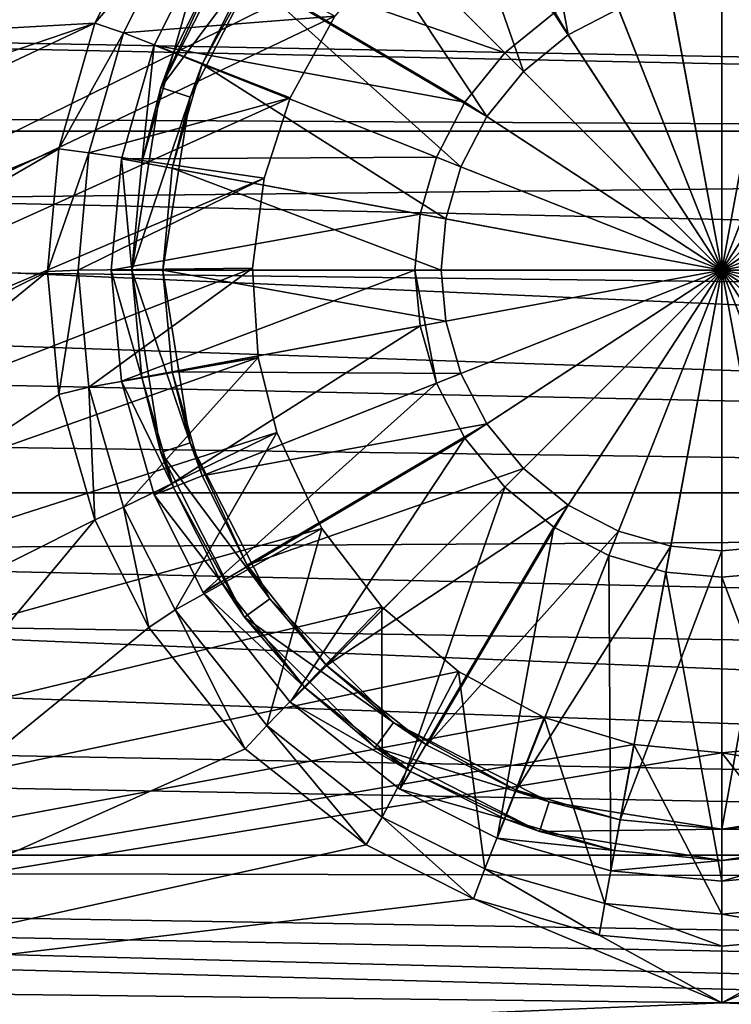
# Model space of a CAD drawing. Header units: metres. Extents: x -1004 to 0, y -808 to 0.
# Tile 43 of 97: x -570 to -501, y -741 to -646. Entities that reach past the tile are written whole.
import ezdxf

# ---------------------------------------------------------------- set-up
doc = ezdxf.new("R2010")
doc.units = ezdxf.units.M

msp = doc.modelspace()

# ---------------------------------------------------------------- linework, layer by layer
at = {"layer": 'top0123413'}
for points in [[(-787.024658, -763.271118, 90), (-994.037292, -10, 90), (-533.424561, -638.481384, 90)], [(-557.370667, -635.821777, 108.924751), (-931.173462, -635.794861, 108.925217), (-928.493896, -666.817932, 108.383713)], [(-562.60083, -646.210693, 108.743408), (-557.370667, -635.821777, 108.924751), (-928.493896, -666.817932, 108.383713)], [(-554.851074, -637.227966, 100.29789), (-557.370667, -635.821777, 108.924751), (-562.60083, -646.210693, 108.743408)], [(-559.844482, -647.143677, 100.124809), (-554.851074, -637.227966, 100.29789), (-562.60083, -646.210693, 108.743408)], [(-539.39978, -645.517517, 90), (-554.851074, -637.227966, 100.29789), (-559.844482, -647.143677, 100.124809)], [(-533.424561, -638.481384, 90), (-539.39978, -645.517517, 90), (-787.024658, -763.271118, 90)], [(-539.39978, -645.517517, 90), (-543.734131, -653.394958, 90), (-787.024658, -763.271118, 90)], [(-543.734131, -653.394958, 90), (-539.39978, -645.517517, 90), (-559.844482, -647.143677, 100.124809)], [(-928.493896, -666.817932, 108.383713), (-807.526306, -729.609375, 107.287682), (-562.60083, -646.210693, 108.743408)], [(-807.526306, -729.609375, 107.287682), (-748.16095, -733.559814, 107.218727), (-562.60083, -646.210693, 108.743408)], [(-562.60083, -646.210693, 108.743408), (-748.16095, -733.559814, 107.218727), (-566.087585, -658.335693, 108.531769)], [(-559.844482, -647.143677, 100.124809), (-562.60083, -646.210693, 108.743408), (-566.087585, -658.335693, 108.531769)], [(-563.174255, -658.717896, 99.922783), (-559.844482, -647.143677, 100.124809), (-566.087585, -658.335693, 108.531769)], [(-543.734131, -653.394958, 90), (-559.844482, -647.143677, 100.124809), (-563.174255, -658.717896, 99.922783)], [(-787.024658, -763.271118, 90), (-543.734131, -653.394958, 90), (-546.257019, -661.171448, 90)], [(-546.257019, -661.171448, 90), (-543.734131, -653.394958, 90), (-563.174255, -658.717896, 99.922783)], [(-748.16095, -733.559814, 107.218727), (-700.632446, -736.096924, 107.174438), (-566.087585, -658.335693, 108.531769)], [(-566.087585, -658.335693, 108.531769), (-700.632446, -736.096924, 107.174438), (-567.175415, -670.190369, 108.324844)], [(-563.174255, -658.717896, 99.922783), (-566.087585, -658.335693, 108.531769), (-567.175415, -670.190369, 108.324844)], [(-564.213806, -670.037109, 99.725204), (-563.174255, -658.717896, 99.922783), (-567.175415, -670.190369, 108.324844)], [(-546.257019, -661.171448, 90), (-563.174255, -658.717896, 99.922783), (-564.213806, -670.037109, 99.725204)], [(-546.257019, -661.171448, 90), (-547.366516, -669.858643, 90), (-787.024658, -763.271118, 90)], [(-547.366516, -669.858643, 90), (-546.257019, -661.171448, 90), (-564.213806, -670.037109, 99.725204)], [(-547.366516, -669.858643, 90), (-546.808411, -678.474121, 90), (-787.024658, -763.271118, 90)], [(-700.632446, -736.096924, 107.174438), (-650.370789, -738.18219, 107.138039), (-567.175415, -670.190369, 108.324844)], [(-567.175415, -670.190369, 108.324844), (-650.370789, -738.18219, 107.138039), (-566.087585, -682.045044, 108.11792)], [(-564.213806, -670.037109, 99.725204), (-567.175415, -670.190369, 108.324844), (-566.087585, -682.045044, 108.11792)], [(-563.176453, -681.350769, 99.527725), (-564.213806, -670.037109, 99.725204), (-566.087585, -682.045044, 108.11792)], [(-547.366516, -669.858643, 90), (-564.213806, -670.037109, 99.725204), (-563.176453, -681.350769, 99.527725)], [(-546.808411, -678.474121, 90), (-547.366516, -669.858643, 90), (-563.176453, -681.350769, 99.527725)], [(-787.024658, -763.271118, 90), (-546.808411, -678.474121, 90), (-545.013977, -685.733765, 90)], [(-546.808411, -678.474121, 90), (-563.176453, -681.350769, 99.527725), (-559.848938, -692.925598, 99.325684)], [(-545.013977, -685.733765, 90), (-546.808411, -678.474121, 90), (-559.848938, -692.925598, 99.325684)], [(-563.176453, -681.350769, 99.527725), (-566.087585, -682.045044, 108.11792), (-562.60083, -694.170044, 107.906281)], [(-559.848938, -692.925598, 99.325684), (-563.176453, -681.350769, 99.527725), (-562.60083, -694.170044, 107.906281)], [(-650.370789, -738.18219, 107.138039), (-562.60083, -694.170044, 107.906281), (-566.087585, -682.045044, 108.11792)], [(-545.013977, -685.733765, 90), (-540.674011, -695.008423, 90), (-787.024658, -763.271118, 90)], [(-545.013977, -685.733765, 90), (-559.848938, -692.925598, 99.325684), (-554.855347, -702.845642, 99.152527)], [(-540.674011, -695.008423, 90), (-545.013977, -685.733765, 90), (-554.855347, -702.845642, 99.152527)], [(-559.848938, -692.925598, 99.325684), (-562.60083, -694.170044, 107.906281), (-557.370667, -704.55896, 107.724937)], [(-554.855347, -702.845642, 99.152527), (-559.848938, -692.925598, 99.325684), (-557.370667, -704.55896, 107.724937)], [(-650.370789, -738.18219, 107.138039), (-600.491272, -739.649963, 107.112419), (-562.60083, -694.170044, 107.906281)], [(-600.491272, -739.649963, 107.112419), (-557.370667, -704.55896, 107.724937), (-562.60083, -694.170044, 107.906281)], [(-540.674011, -695.008423, 90), (-534.859436, -702.564209, 90), (-787.024658, -763.271118, 90)], [(-540.674011, -695.008423, 90), (-554.855347, -702.845642, 99.152527), (-545.999451, -714.010071, 98.957649)], [(-534.859436, -702.564209, 90), (-540.674011, -695.008423, 90), (-545.999451, -714.010071, 98.957649)], [(-787.024658, -763.271118, 90), (-534.859436, -702.564209, 90), (-527.478333, -708.817749, 90)], [(-534.859436, -702.564209, 90), (-545.999451, -714.010071, 98.957649), (-534.83252, -722.86676, 98.803055)], [(-527.478333, -708.817749, 90), (-534.859436, -702.564209, 90), (-534.83252, -722.86676, 98.803055)], [(-554.855347, -702.845642, 99.152527), (-557.370667, -704.55896, 107.724937), (-548.091431, -716.256104, 107.52076)], [(-545.999451, -714.010071, 98.957649), (-554.855347, -702.845642, 99.152527), (-548.091431, -716.256104, 107.52076)], [(-548.091431, -716.256104, 107.52076), (-557.370667, -704.55896, 107.724937), (-600.491272, -739.649963, 107.112419)], [(-527.478333, -708.817749, 90), (-519.198181, -713.258972, 90), (-787.024658, -763.271118, 90)], [(-527.478333, -708.817749, 90), (-534.83252, -722.86676, 98.803055), (-524.913086, -727.859497, 98.715912)], [(-519.198181, -713.258972, 90), (-527.478333, -708.817749, 90), (-524.913086, -727.859497, 98.715912)], [(-519.198181, -713.258972, 90), (-510.516998, -715.836121, 90), (-787.024658, -763.271118, 90)], [(-519.198181, -713.258972, 90), (-524.913086, -727.859497, 98.715912), (-513.336853, -731.187622, 98.657814)], [(-510.516998, -715.836121, 90), (-519.198181, -713.258972, 90), (-513.336853, -731.187622, 98.657814)], [(-545.999451, -714.010071, 98.957649), (-548.091431, -716.256104, 107.52076), (-536.392456, -725.533936, 107.358818)], [(-534.83252, -722.86676, 98.803055), (-545.999451, -714.010071, 98.957649), (-536.392456, -725.533936, 107.358818)], [(-510.516998, -715.836121, 90), (-502.018646, -716.639648, 90), (-787.024658, -763.271118, 90)], [(-510.516998, -715.836121, 90), (-513.336853, -731.187622, 98.657814), (-502.018646, -732.225952, 98.639694)], [(-502.018646, -716.639648, 90), (-510.516998, -715.836121, 90), (-502.018646, -732.225952, 98.639694)], [(-490.70047, -731.187622, 98.657814), (-493.500549, -715.832275, 90), (-502.018646, -716.639648, 90)], [(-502.018646, -716.639648, 90), (-493.500549, -715.832275, 90), (-217.024689, -763.271118, 90)], [(-787.024658, -763.271118, 90), (-502.018646, -716.639648, 90), (-217.024689, -763.271118, 90)], [(-600.491272, -739.649963, 107.112419), (-536.392456, -725.533936, 107.358818), (-548.091431, -716.256104, 107.52076)], [(-502.018646, -732.225952, 98.639694), (-490.70047, -731.187622, 98.657814), (-502.018646, -716.639648, 90)], [(-534.83252, -722.86676, 98.803055), (-536.392456, -725.533936, 107.358818), (-526.001953, -730.763306, 107.26754)], [(-524.913086, -727.859497, 98.715912), (-534.83252, -722.86676, 98.803055), (-526.001953, -730.763306, 107.26754)], [(-526.001953, -730.763306, 107.26754), (-536.392456, -725.533936, 107.358818), (-600.491272, -739.649963, 107.112419)], [(-524.913086, -727.859497, 98.715912), (-526.001953, -730.763306, 107.26754), (-513.875122, -734.249512, 107.206688)], [(-513.336853, -731.187622, 98.657814), (-524.913086, -727.859497, 98.715912), (-513.875122, -734.249512, 107.206688)], [(-502.018616, -740.803467, 107.092285), (-526.001953, -730.763306, 107.26754), (-600.491272, -739.649963, 107.112419)], [(-513.875122, -734.249512, 107.206688), (-526.001953, -730.763306, 107.26754), (-502.018616, -740.803467, 107.092285)], [(-403.542206, -739.649902, 107.112427), (-478.035339, -730.763306, 107.26754), (-502.018616, -740.803467, 107.092285)], [(-478.035339, -730.763306, 107.26754), (-490.16217, -734.249512, 107.206688), (-502.018616, -740.803467, 107.092285)], [(-513.336853, -731.187622, 98.657814), (-513.875122, -734.249512, 107.206688), (-502.018646, -735.337219, 107.187698)], [(-502.018646, -732.225952, 98.639694), (-513.336853, -731.187622, 98.657814), (-502.018646, -735.337219, 107.187698)], [(-490.16217, -734.249512, 107.206688), (-490.70047, -731.187622, 98.657814), (-502.018646, -732.225952, 98.639694)], [(-502.018646, -735.337219, 107.187698), (-490.16217, -734.249512, 107.206688), (-502.018646, -732.225952, 98.639694)], [(-502.018646, -735.337219, 107.187698), (-513.875122, -734.249512, 107.206688), (-502.018616, -740.803467, 107.092285)], [(-502.018616, -740.803467, 107.092285), (-490.16217, -734.249512, 107.206688), (-502.018646, -735.337219, 107.187698)], [(-502.018616, -740.803467, 107.092285), (-600.491272, -739.649963, 107.112419), (-605.734558, -745.139038, 134.642822)], [(-403.542206, -739.649902, 107.112427), (-502.018616, -740.803467, 107.092285), (-398.302673, -745.139038, 134.642822)], [(-398.302673, -745.139038, 134.642822), (-502.018616, -740.803467, 107.092285), (-605.734558, -745.139038, 134.642822)]]:
    msp.add_3dface(points, dxfattribs=at)
at = {"layer": 'top0123414'}
for points in [[(-861.490417, -642.571228, 2160.922607), (-820.791748, -630.385498, 2167.143799), (-122.590469, -656.636841, 2152.847168)], [(-860.662659, -642.614624, 2164.17627), (-121.18924, -658.057739, 2155.372314), (-820.791748, -631.100647, 2169.999756)], [(-122.590469, -656.636841, 2152.847168), (-820.791748, -630.385498, 2167.143799), (-142.546951, -642.57135, 2160.922363)], [(-121.18924, -658.057739, 2155.372314), (-141.605133, -643.628845, 2163.634033), (-820.791748, -631.100647, 2169.999756)], [(-881.446838, -656.636719, 2152.847168), (-861.490417, -642.571228, 2160.922607), (-122.590469, -656.636841, 2152.847168)], [(-121.18924, -658.057739, 2155.372314), (-860.662659, -642.614624, 2164.17627), (-877.488159, -653.800354, 2157.918945)], [(-892.433105, -666.464417, 2150.060791), (-121.18924, -658.057739, 2155.372314), (-877.488159, -653.800354, 2157.918945)], [(-900.24408, -674.100098, 2141.3396), (-881.446838, -656.636719, 2152.847168), (-88.32534, -691.559998, 2127.946533)], [(-88.32534, -691.559998, 2127.946533), (-881.446838, -656.636719, 2152.847168), (-103.794624, -674.098572, 2141.340576)], [(-881.446838, -656.636719, 2152.847168), (-122.590469, -656.636841, 2152.847168), (-103.794624, -674.098572, 2141.340576)], [(-101.950951, -675.943726, 2143.593506), (-121.18924, -658.057739, 2155.372314), (-892.433105, -666.464417, 2150.060791)], [(-86.120132, -693.792419, 2129.883057), (-892.433105, -666.464417, 2150.060791), (-908.267273, -682.555786, 2138.76001)], [(-86.120132, -693.792419, 2129.883057), (-101.950951, -675.943726, 2143.593506), (-892.433105, -666.464417, 2150.060791)], [(-915.710327, -691.557922, 2127.948242), (-900.24408, -674.100098, 2141.3396), (-88.32534, -691.559998, 2127.946533)], [(-922.011719, -698.934814, 2125.518311), (-86.120132, -693.792419, 2129.883057), (-908.267273, -682.555786, 2138.76001)], [(-929.519958, -710.107422, 2111.224365), (-915.710327, -691.557922, 2127.948242), (-64.485641, -726.523254, 2093.7229)], [(-64.485641, -726.523254, 2093.7229), (-915.710327, -691.557922, 2127.948242), (-74.51738, -710.107361, 2111.224365)], [(-915.710327, -691.557922, 2127.948242), (-88.32534, -691.559998, 2127.946533), (-74.51738, -710.107361, 2111.224365)], [(-72.005203, -712.69519, 2112.785645), (-86.120132, -693.792419, 2129.883057), (-922.011719, -698.934814, 2125.518311)], [(-61.745216, -729.401245, 2094.885498), (-922.011719, -698.934814, 2125.518311), (-932.55365, -713.46698, 2112.021973)], [(-61.745216, -729.401245, 2094.885498), (-72.005203, -712.69519, 2112.785645), (-922.011719, -698.934814, 2125.518311)], [(-939.551636, -726.523193, 2093.723145), (-929.519958, -710.107422, 2111.224365), (-64.485641, -726.523254, 2093.7229)], [(-941.27301, -727.559326, 2097.011475), (-61.745216, -729.401245, 2094.885498), (-932.55365, -713.46698, 2112.021973)], [(-946.362122, -741.070984, 2075.415039), (-939.551636, -726.523193, 2093.723145), (-54.187531, -749.625977, 2063.023682)], [(-54.187531, -749.625977, 2063.023682), (-939.551636, -726.523193, 2093.723145), (-57.675217, -741.070984, 2075.415039)], [(-939.551636, -726.523193, 2093.723145), (-64.485641, -726.523254, 2093.7229), (-57.675217, -741.070984, 2075.415039)], [(-941.27301, -727.559326, 2097.011475), (-949.259888, -744.18219, 2076.154297), (-51.716675, -751.684326, 2065.279785)], [(-51.716675, -751.684326, 2065.279785), (-54.777439, -744.18219, 2076.154297), (-941.27301, -727.559326, 2097.011475)], [(-54.777439, -744.18219, 2076.154297), (-61.745216, -729.401245, 2094.885498), (-941.27301, -727.559326, 2097.011475)]]:
    msp.add_3dface(points, dxfattribs=at)
at = {"layer": 'top0123420'}
for points in [[(-530.511353, -624.169006, 109.382034), (-521.895508, -619.831543, 109.382034), (-516.858521, -647.34198, 113.182106)], [(-521.895508, -619.831543, 109.382034), (-512.001099, -644.825562, 113.182106), (-516.858521, -647.34198, 113.182106)], [(-540.202576, -631.856506, 109.382034), (-530.511353, -624.169006, 109.382034), (-521.194702, -650.864441, 113.182106)], [(-530.511353, -624.169006, 109.382034), (-516.858521, -647.34198, 113.182106), (-521.194702, -650.864441, 113.182106)], [(-543.738098, -628.320984, 111.452499), (-552.138977, -638.912048, 111.452499), (-522.986084, -649.073059, 115.948647)], [(-518.244751, -645.221558, 115.948647), (-543.738098, -628.320984, 111.452499), (-522.986084, -649.073059, 115.948647)], [(-547.890137, -641.547729, 109.382034), (-540.202576, -631.856506, 109.382034), (-524.717102, -655.200623, 113.182106)], [(-540.202576, -631.856506, 109.382034), (-521.194702, -650.864441, 113.182106), (-524.717102, -655.200623, 113.182106)], [(-548.132813, -636.536499, 101.509148), (-556.229065, -652.426331, 101.509148), (-550.439453, -639.966309, 108.797249)], [(-548.132813, -636.536499, 101.509148), (-545.70575, -638.299866, 101.509148), (-556.229065, -652.426331, 101.509148)], [(-545.70575, -638.299866, 101.509148), (-553.375916, -653.353333, 101.509148), (-556.229065, -652.426331, 101.509148)], [(-545.70575, -638.299866, 101.509148), (-552.2276, -650.163574, 109.382034), (-553.375916, -653.353333, 101.509148)], [(-545.70575, -638.299866, 101.509148), (-547.890137, -641.547729, 109.382034), (-552.2276, -650.163574, 109.382034)], [(-552.138977, -638.912048, 111.452499), (-556.876465, -648.323181, 111.452507), (-526.837524, -653.814331, 115.948647)], [(-555.016968, -649.059326, 108.797256), (-556.876465, -648.323181, 108.389137), (-552.138977, -638.912048, 108.389137)], [(-552.138977, -638.912048, 108.389137), (-556.876465, -648.323181, 108.389137), (-552.138977, -638.912048, 111.452499)], [(-552.138977, -638.912048, 111.452499), (-556.876465, -648.323181, 108.389137), (-556.876465, -648.323181, 111.452507)], [(-550.439453, -639.966309, 108.797249), (-555.016968, -649.059326, 108.797256), (-552.138977, -638.912048, 108.389137)], [(-522.986084, -649.073059, 115.948647), (-552.138977, -638.912048, 111.452499), (-526.837524, -653.814331, 115.948647)], [(-550.439453, -639.966309, 108.797249), (-556.229065, -652.426331, 101.509148), (-555.016968, -649.059326, 108.797256)], [(-502.018829, -640.388123, 115.948647), (-507.414429, -640.883179, 115.948647), (-502.018829, -670.040283, 117.452507)], [(-496.62326, -640.883179, 115.948647), (-502.018829, -640.388123, 115.948647), (-502.018829, -670.040283, 117.452507)], [(-552.2276, -650.163574, 109.382034), (-547.890137, -641.547729, 109.382034), (-527.233521, -660.057983, 113.182106)], [(-547.890137, -641.547729, 109.382034), (-524.717102, -655.200623, 113.182106), (-527.233521, -660.057983, 113.182106)], [(-507.414429, -640.883179, 115.948647), (-512.933655, -642.470093, 115.948647), (-502.018829, -670.040283, 117.452507)], [(-491.104034, -642.470093, 115.948647), (-496.62326, -640.883179, 115.948647), (-502.018829, -670.040283, 117.452507)], [(-512.933655, -642.470093, 115.948647), (-518.244751, -645.221558, 115.948647), (-502.018829, -670.040283, 117.452507)], [(-485.792908, -645.221558, 115.948647), (-491.104034, -642.470093, 115.948647), (-502.018829, -670.040283, 117.452507)], [(-512.001099, -644.825562, 113.182106), (-506.953461, -643.374268, 113.182106), (-502.018829, -670.040283, 114.452507)], [(-506.953461, -643.374268, 113.182106), (-502.018829, -642.921509, 113.182106), (-502.018829, -670.040283, 114.452507)], [(-502.018829, -642.921509, 113.182106), (-497.084229, -643.374268, 113.182106), (-502.018829, -670.040283, 114.452507)], [(-497.084229, -643.374268, 113.182106), (-492.03656, -644.825562, 113.182106), (-502.018829, -670.040283, 114.452507)], [(-518.244751, -645.221558, 115.948647), (-522.986084, -649.073059, 115.948647), (-502.018829, -670.040283, 117.452507)], [(-516.858521, -647.34198, 113.182106), (-512.001099, -644.825562, 113.182106), (-502.018829, -670.040283, 114.452507)], [(-492.03656, -644.825562, 113.182106), (-487.179199, -647.34198, 113.182106), (-502.018829, -670.040283, 114.452507)], [(-481.051636, -649.073059, 115.948647), (-485.792908, -645.221558, 115.948647), (-502.018829, -670.040283, 117.452507)], [(-521.194702, -650.864441, 113.182106), (-516.858521, -647.34198, 113.182106), (-502.018829, -670.040283, 114.452507)], [(-487.179199, -647.34198, 113.182106), (-482.842987, -650.864441, 113.182106), (-502.018829, -670.040283, 114.452507)], [(-556.876465, -648.323181, 111.452507), (-560.033752, -659.304138, 111.452507), (-529.58905, -659.125488, 115.948647)], [(-558.0672, -659.66803, 108.797256), (-560.033752, -659.304138, 108.389137), (-556.876465, -648.323181, 108.389137)], [(-556.876465, -648.323181, 108.389137), (-560.033752, -659.304138, 108.389137), (-556.876465, -648.323181, 111.452507)], [(-556.876465, -648.323181, 111.452507), (-560.033752, -659.304138, 108.389137), (-560.033752, -659.304138, 111.452507)], [(-555.016968, -649.059326, 108.797256), (-558.0672, -659.66803, 108.797256), (-556.876465, -648.323181, 108.389137)], [(-526.837524, -653.814331, 115.948647), (-556.876465, -648.323181, 111.452507), (-529.58905, -659.125488, 115.948647)], [(-556.229065, -652.426331, 101.509148), (-558.0672, -659.66803, 108.797256), (-555.016968, -649.059326, 108.797256)], [(-522.986084, -649.073059, 115.948647), (-526.837524, -653.814331, 115.948647), (-502.018829, -670.040283, 117.452507)], [(-477.200134, -653.814331, 115.948647), (-481.051636, -649.073059, 115.948647), (-502.018829, -670.040283, 117.452507)], [(-555.117249, -660.213928, 109.382042), (-552.2276, -650.163574, 109.382034), (-528.684875, -665.105652, 113.182106)], [(-552.2276, -650.163574, 109.382034), (-555.117249, -660.213928, 109.382042), (-553.375916, -653.353333, 101.509148)], [(-552.2276, -650.163574, 109.382034), (-527.233521, -660.057983, 113.182106), (-528.684875, -665.105652, 113.182106)], [(-524.717102, -655.200623, 113.182106), (-521.194702, -650.864441, 113.182106), (-502.018829, -670.040283, 114.452507)], [(-482.842987, -650.864441, 113.182106), (-479.320557, -655.200623, 113.182106), (-502.018829, -670.040283, 114.452507)], [(-556.229065, -652.426331, 101.509148), (-559.01886, -670.040283, 101.509148), (-558.0672, -659.66803, 108.797256)], [(-556.229065, -652.426331, 101.509148), (-553.375916, -653.353333, 101.509148), (-559.01886, -670.040283, 101.509148)], [(-553.375916, -653.353333, 101.509148), (-556.01886, -670.040283, 101.509148), (-559.01886, -670.040283, 101.509148)], [(-553.375916, -653.353333, 101.509148), (-555.117249, -660.213928, 109.382042), (-556.01886, -670.040283, 101.509148)], [(-526.837524, -653.814331, 115.948647), (-529.58905, -659.125488, 115.948647), (-502.018829, -670.040283, 117.452507)], [(-474.448639, -659.125488, 115.948647), (-477.200134, -653.814331, 115.948647), (-502.018829, -670.040283, 117.452507)], [(-527.233521, -660.057983, 113.182106), (-524.717102, -655.200623, 113.182106), (-502.018829, -670.040283, 114.452507)], [(-479.320557, -655.200623, 113.182106), (-476.804138, -660.057983, 113.182106), (-502.018829, -670.040283, 114.452507)], [(-560.033752, -659.304138, 111.452507), (-561.018799, -670.040283, 111.452507), (-531.175903, -664.644653, 115.948647)], [(-559.01886, -670.040283, 108.797256), (-561.018799, -670.040283, 108.389137), (-560.033752, -659.304138, 108.389137)], [(-560.033752, -659.304138, 108.389137), (-561.018799, -670.040283, 111.452507), (-560.033752, -659.304138, 111.452507)], [(-560.033752, -659.304138, 108.389137), (-561.018799, -670.040283, 108.389137), (-561.018799, -670.040283, 111.452507)], [(-529.58905, -659.125488, 115.948647), (-560.033752, -659.304138, 111.452507), (-531.175903, -664.644653, 115.948647)], [(-558.0672, -659.66803, 108.797256), (-559.01886, -670.040283, 108.797256), (-560.033752, -659.304138, 108.389137)], [(-559.01886, -670.040283, 101.509148), (-559.01886, -670.040283, 108.797256), (-558.0672, -659.66803, 108.797256)], [(-502.018829, -670.040283, 117.452507), (-529.58905, -659.125488, 115.948647), (-531.175903, -664.644653, 115.948647)], [(-474.448639, -659.125488, 115.948647), (-502.018829, -670.040283, 117.452507), (-472.36673, -670.040283, 115.948647)], [(-556.01886, -670.040283, 109.382042), (-555.117249, -660.213928, 109.382042), (-529.137573, -670.040283, 113.182106)], [(-555.117249, -660.213928, 109.382042), (-556.01886, -670.040283, 109.382042), (-556.01886, -670.040283, 101.509148)], [(-555.117249, -660.213928, 109.382042), (-528.684875, -665.105652, 113.182106), (-529.137573, -670.040283, 113.182106)], [(-528.684875, -665.105652, 113.182106), (-527.233521, -660.057983, 113.182106), (-502.018829, -670.040283, 114.452507)], [(-476.804138, -660.057983, 113.182106), (-475.352814, -665.105652, 113.182106), (-502.018829, -670.040283, 114.452507)], [(-561.018799, -670.040283, 111.452507), (-531.670959, -670.040283, 115.948647), (-531.175903, -664.644653, 115.948647)], [(-531.175903, -664.644653, 115.948647), (-531.670959, -670.040283, 115.948647), (-502.018829, -670.040283, 117.452507)], [(-529.137573, -670.040283, 113.182106), (-528.684875, -665.105652, 113.182106), (-502.018829, -670.040283, 114.452507)], [(-475.352814, -665.105652, 113.182106), (-474.900085, -670.040283, 113.182106), (-502.018829, -670.040283, 114.452507)], [(-561.018799, -670.040283, 111.452507), (-560.033752, -680.776428, 111.452507), (-531.670959, -670.040283, 115.948647)], [(-560.033752, -680.776428, 108.389137), (-561.018799, -670.040283, 108.389137), (-558.0672, -680.412476, 108.797256)], [(-561.018799, -670.040283, 108.389137), (-559.01886, -670.040283, 108.797256), (-558.0672, -680.412476, 108.797256)], [(-560.033752, -680.776428, 111.452507), (-561.018799, -670.040283, 108.389137), (-560.033752, -680.776428, 108.389137)], [(-560.033752, -680.776428, 111.452507), (-561.018799, -670.040283, 111.452507), (-561.018799, -670.040283, 108.389137)], [(-560.033752, -680.776428, 111.452507), (-531.175903, -675.435852, 115.948647), (-531.670959, -670.040283, 115.948647)], [(-556.229065, -687.654236, 101.509148), (-558.0672, -680.412476, 108.797256), (-559.01886, -670.040283, 101.509148)], [(-558.0672, -680.412476, 108.797256), (-559.01886, -670.040283, 108.797256), (-559.01886, -670.040283, 101.509148)], [(-559.01886, -670.040283, 101.509148), (-556.01886, -670.040283, 101.509148), (-553.375916, -686.727173, 101.509148)], [(-556.229065, -687.654236, 101.509148), (-559.01886, -670.040283, 101.509148), (-553.375916, -686.727173, 101.509148)], [(-555.117249, -679.866577, 109.382042), (-556.01886, -670.040283, 109.382042), (-528.684875, -674.974915, 113.182106)], [(-556.01886, -670.040283, 109.382042), (-529.137573, -670.040283, 113.182106), (-528.684875, -674.974915, 113.182106)], [(-553.375916, -686.727173, 101.509148), (-556.01886, -670.040283, 101.509148), (-555.117249, -679.866577, 109.382042)], [(-556.01886, -670.040283, 101.509148), (-556.01886, -670.040283, 109.382042), (-555.117249, -679.866577, 109.382042)], [(-531.670959, -670.040283, 115.948647), (-531.175903, -675.435852, 115.948647), (-529.58905, -680.955078, 115.948647)], [(-529.58905, -680.955078, 115.948647), (-502.018829, -670.040283, 117.452507), (-531.670959, -670.040283, 115.948647)], [(-529.58905, -680.955078, 115.948647), (-526.837524, -686.266235, 115.948647), (-502.018829, -670.040283, 117.452507)], [(-528.684875, -674.974915, 113.182106), (-529.137573, -670.040283, 113.182106), (-502.018829, -670.040283, 114.452507)], [(-527.233521, -680.022522, 113.182106), (-528.684875, -674.974915, 113.182106), (-502.018829, -670.040283, 114.452507)], [(-524.717102, -684.879944, 113.182106), (-527.233521, -680.022522, 113.182106), (-502.018829, -670.040283, 114.452507)], [(-526.837524, -686.266235, 115.948647), (-522.986084, -691.007507, 115.948647), (-502.018829, -670.040283, 117.452507)], [(-521.194702, -689.216125, 113.182106), (-524.717102, -684.879944, 113.182106), (-502.018829, -670.040283, 114.452507)], [(-522.986084, -691.007507, 115.948647), (-518.244751, -694.858948, 115.948647), (-502.018829, -670.040283, 117.452507)], [(-516.858521, -692.738586, 113.182106), (-521.194702, -689.216125, 113.182106), (-502.018829, -670.040283, 114.452507)], [(-518.244751, -694.858948, 115.948647), (-512.933655, -697.610474, 115.948647), (-502.018829, -670.040283, 117.452507)], [(-512.001099, -695.255005, 113.182106), (-516.858521, -692.738586, 113.182106), (-502.018829, -670.040283, 114.452507)], [(-512.933655, -697.610474, 115.948647), (-507.414429, -699.197388, 115.948647), (-502.018829, -670.040283, 117.452507)], [(-506.953461, -696.706299, 113.182106), (-512.001099, -695.255005, 113.182106), (-502.018829, -670.040283, 114.452507)], [(-507.414429, -699.197388, 115.948647), (-502.018829, -699.692383, 115.948647), (-502.018829, -670.040283, 117.452507)], [(-502.018829, -697.159058, 113.182106), (-506.953461, -696.706299, 113.182106), (-502.018829, -670.040283, 114.452507)], [(-502.018829, -699.692383, 115.948647), (-496.62326, -699.197388, 115.948647), (-502.018829, -670.040283, 117.452507)], [(-496.62326, -699.197388, 115.948647), (-491.104034, -697.610474, 115.948647), (-502.018829, -670.040283, 117.452507)], [(-491.104034, -697.610474, 115.948647), (-485.792908, -694.858948, 115.948647), (-502.018829, -670.040283, 117.452507)], [(-485.792908, -694.858948, 115.948647), (-481.051636, -691.007507, 115.948647), (-502.018829, -670.040283, 117.452507)], [(-481.051636, -691.007507, 115.948647), (-477.200134, -686.266235, 115.948647), (-502.018829, -670.040283, 117.452507)], [(-477.200134, -686.266235, 115.948647), (-474.448639, -680.955078, 115.948647), (-502.018829, -670.040283, 117.452507)], [(-472.36673, -670.040283, 115.948647), (-502.018829, -670.040283, 117.452507), (-472.861755, -675.435852, 115.948647)], [(-502.018829, -670.040283, 117.452507), (-474.448639, -680.955078, 115.948647), (-472.861755, -675.435852, 115.948647)], [(-474.900085, -670.040283, 113.182106), (-475.352814, -674.974915, 113.182106), (-502.018829, -670.040283, 114.452507)], [(-475.352814, -674.974915, 113.182106), (-476.804138, -680.022522, 113.182106), (-502.018829, -670.040283, 114.452507)], [(-476.804138, -680.022522, 113.182106), (-479.320557, -684.879944, 113.182106), (-502.018829, -670.040283, 114.452507)], [(-479.320557, -684.879944, 113.182106), (-482.842987, -689.216125, 113.182106), (-502.018829, -670.040283, 114.452507)], [(-482.842987, -689.216125, 113.182106), (-487.179199, -692.738586, 113.182106), (-502.018829, -670.040283, 114.452507)], [(-487.179199, -692.738586, 113.182106), (-492.03656, -695.255005, 113.182106), (-502.018829, -670.040283, 114.452507)], [(-492.03656, -695.255005, 113.182106), (-497.084229, -696.706299, 113.182106), (-502.018829, -670.040283, 114.452507)], [(-497.084229, -696.706299, 113.182106), (-502.018829, -697.159058, 113.182106), (-502.018829, -670.040283, 114.452507)], [(-555.117249, -679.866577, 109.382042), (-528.684875, -674.974915, 113.182106), (-527.233521, -680.022522, 113.182106)], [(-560.033752, -680.776428, 111.452507), (-556.876465, -691.757385, 111.452507), (-531.175903, -675.435852, 115.948647)], [(-531.175903, -675.435852, 115.948647), (-556.876465, -691.757385, 111.452507), (-529.58905, -680.955078, 115.948647)], [(-560.033752, -680.776428, 108.389137), (-558.0672, -680.412476, 108.797256), (-555.016968, -691.02124, 108.797256)], [(-555.016968, -691.02124, 108.797256), (-558.0672, -680.412476, 108.797256), (-556.229065, -687.654236, 101.509148)], [(-552.2276, -689.916931, 109.382042), (-555.117249, -679.866577, 109.382042), (-527.233521, -680.022522, 113.182106)], [(-553.375916, -686.727173, 101.509148), (-555.117249, -679.866577, 109.382042), (-552.2276, -689.916931, 109.382042)], [(-552.2276, -689.916931, 109.382042), (-527.233521, -680.022522, 113.182106), (-524.717102, -684.879944, 113.182106)], [(-556.876465, -691.757385, 108.389137), (-560.033752, -680.776428, 108.389137), (-555.016968, -691.02124, 108.797256)], [(-556.876465, -691.757385, 111.452507), (-560.033752, -680.776428, 111.452507), (-556.876465, -691.757385, 108.389137)], [(-556.876465, -691.757385, 108.389137), (-560.033752, -680.776428, 111.452507), (-560.033752, -680.776428, 108.389137)], [(-529.58905, -680.955078, 115.948647), (-556.876465, -691.757385, 111.452507), (-552.138977, -701.168518, 111.452507)], [(-529.58905, -680.955078, 115.948647), (-552.138977, -701.168518, 111.452507), (-526.837524, -686.266235, 115.948647)], [(-547.890137, -698.532776, 109.382042), (-552.2276, -689.916931, 109.382042), (-524.717102, -684.879944, 113.182106)], [(-547.890137, -698.532776, 109.382042), (-524.717102, -684.879944, 113.182106), (-521.194702, -689.216125, 113.182106)], [(-552.138977, -701.168518, 111.452507), (-543.738098, -711.759521, 111.452507), (-526.837524, -686.266235, 115.948647)], [(-526.837524, -686.266235, 115.948647), (-543.738098, -711.759521, 111.452507), (-522.986084, -691.007507, 115.948647)], [(-545.70575, -701.780701, 101.509148), (-556.229065, -687.654236, 101.509148), (-553.375916, -686.727173, 101.509148)], [(-545.70575, -701.780701, 101.509148), (-553.375916, -686.727173, 101.509148), (-547.890137, -698.532776, 109.382042)], [(-547.890137, -698.532776, 109.382042), (-553.375916, -686.727173, 101.509148), (-552.2276, -689.916931, 109.382042)], [(-548.132813, -703.544006, 101.509148), (-555.016968, -691.02124, 108.797256), (-556.229065, -687.654236, 101.509148)], [(-548.132813, -703.544006, 101.509148), (-556.229065, -687.654236, 101.509148), (-545.70575, -701.780701, 101.509148)], [(-540.202576, -708.22406, 109.382042), (-547.890137, -698.532776, 109.382042), (-521.194702, -689.216125, 113.182106)], [(-540.202576, -708.22406, 109.382042), (-521.194702, -689.216125, 113.182106), (-516.858521, -692.738586, 113.182106)], [(-556.876465, -691.757385, 108.389137), (-555.016968, -691.02124, 108.797256), (-550.439453, -700.114258, 108.797256)], [(-548.132813, -703.544006, 101.509148), (-550.439453, -700.114258, 108.797256), (-555.016968, -691.02124, 108.797256)], [(-543.738098, -711.759521, 111.452507), (-533.147095, -720.1604, 111.452507), (-522.986084, -691.007507, 115.948647)], [(-522.986084, -691.007507, 115.948647), (-533.147095, -720.1604, 111.452507), (-518.244751, -694.858948, 115.948647)], [(-552.138977, -701.168518, 108.389137), (-556.876465, -691.757385, 108.389137), (-550.439453, -700.114258, 108.797256)], [(-552.138977, -701.168518, 111.452507), (-556.876465, -691.757385, 111.452507), (-552.138977, -701.168518, 108.389137)], [(-552.138977, -701.168518, 108.389137), (-556.876465, -691.757385, 111.452507), (-556.876465, -691.757385, 108.389137)], [(-530.511353, -715.91156, 109.382042), (-540.202576, -708.22406, 109.382042), (-516.858521, -692.738586, 113.182106)], [(-530.511353, -715.91156, 109.382042), (-516.858521, -692.738586, 113.182106), (-512.001099, -695.255005, 113.182106)], [(-533.147095, -720.1604, 111.452507), (-523.735901, -724.897949, 111.452507), (-518.244751, -694.858948, 115.948647)], [(-518.244751, -694.858948, 115.948647), (-523.735901, -724.897949, 111.452507), (-512.933655, -697.610474, 115.948647)], [(-521.895508, -720.249023, 109.382042), (-530.511353, -715.91156, 109.382042), (-512.001099, -695.255005, 113.182106)], [(-521.895508, -720.249023, 109.382042), (-512.001099, -695.255005, 113.182106), (-506.953461, -696.706299, 113.182106)], [(-511.845154, -723.138733, 109.382042), (-521.895508, -720.249023, 109.382042), (-506.953461, -696.706299, 113.182106)], [(-511.845154, -723.138733, 109.382042), (-506.953461, -696.706299, 113.182106), (-502.018829, -697.159058, 113.182106)], [(-492.192505, -723.138733, 109.382042), (-502.018829, -724.040283, 109.382042), (-497.084229, -696.706299, 113.182106)], [(-502.018829, -724.040283, 109.382042), (-502.018829, -697.159058, 113.182106), (-497.084229, -696.706299, 113.182106)], [(-523.735901, -724.897949, 111.452507), (-512.755005, -728.055176, 111.452507), (-512.933655, -697.610474, 115.948647)], [(-512.933655, -697.610474, 115.948647), (-512.755005, -728.055176, 111.452507), (-507.414429, -699.197388, 115.948647)], [(-502.018829, -724.040283, 109.382042), (-511.845154, -723.138733, 109.382042), (-502.018829, -697.159058, 113.182106)], [(-540.202576, -708.22406, 109.382042), (-545.70575, -701.780701, 101.509148), (-547.890137, -698.532776, 109.382042)], [(-512.755005, -728.055176, 111.452507), (-502.018829, -729.040222, 111.452507), (-507.414429, -699.197388, 115.948647)], [(-507.414429, -699.197388, 115.948647), (-502.018829, -729.040222, 111.452507), (-502.018829, -699.692383, 115.948647)], [(-502.018829, -699.692383, 115.948647), (-491.282684, -728.055176, 111.452507), (-496.62326, -699.197388, 115.948647)], [(-502.018829, -729.040222, 111.452507), (-491.282684, -728.055176, 111.452507), (-502.018829, -699.692383, 115.948647)], [(-552.138977, -701.168518, 108.389137), (-550.439453, -700.114258, 108.797256), (-542.323914, -710.345337, 108.797256)], [(-542.323914, -710.345337, 108.797256), (-550.439453, -700.114258, 108.797256), (-548.132813, -703.544006, 101.509148)], [(-543.738098, -711.759521, 108.389137), (-552.138977, -701.168518, 108.389137), (-542.323914, -710.345337, 108.797256)], [(-543.738098, -711.759521, 111.452507), (-552.138977, -701.168518, 111.452507), (-543.738098, -711.759521, 108.389137)], [(-543.738098, -711.759521, 108.389137), (-552.138977, -701.168518, 111.452507), (-552.138977, -701.168518, 108.389137)], [(-533.759216, -713.727173, 101.509148), (-548.132813, -703.544006, 101.509148), (-545.70575, -701.780701, 101.509148)], [(-533.759216, -713.727173, 101.509148), (-545.70575, -701.780701, 101.509148), (-540.202576, -708.22406, 109.382042)], [(-535.522583, -716.154236, 101.509148), (-542.323914, -710.345337, 108.797256), (-548.132813, -703.544006, 101.509148)], [(-535.522583, -716.154236, 101.509148), (-548.132813, -703.544006, 101.509148), (-533.759216, -713.727173, 101.509148)], [(-530.511353, -715.91156, 109.382042), (-533.759216, -713.727173, 101.509148), (-540.202576, -708.22406, 109.382042)], [(-543.738098, -711.759521, 108.389137), (-542.323914, -710.345337, 108.797256), (-532.092834, -718.460876, 108.797256)], [(-532.092834, -718.460876, 108.797256), (-542.323914, -710.345337, 108.797256), (-535.522583, -716.154236, 101.509148)], [(-533.147095, -720.1604, 108.389137), (-543.738098, -711.759521, 108.389137), (-532.092834, -718.460876, 108.797256)], [(-533.147095, -720.1604, 111.452507), (-543.738098, -711.759521, 111.452507), (-533.147095, -720.1604, 108.389137)], [(-533.147095, -720.1604, 108.389137), (-543.738098, -711.759521, 111.452507), (-543.738098, -711.759521, 108.389137)], [(-518.70575, -721.397339, 101.509148), (-535.522583, -716.154236, 101.509148), (-533.759216, -713.727173, 101.509148)], [(-518.70575, -721.397339, 101.509148), (-533.759216, -713.727173, 101.509148), (-521.895508, -720.249023, 109.382042)], [(-533.759216, -713.727173, 101.509148), (-530.511353, -715.91156, 109.382042), (-521.895508, -720.249023, 109.382042)], [(-519.632813, -724.250488, 101.509148), (-532.092834, -718.460876, 108.797256), (-535.522583, -716.154236, 101.509148)], [(-519.632813, -724.250488, 101.509148), (-535.522583, -716.154236, 101.509148), (-518.70575, -721.397339, 101.509148)], [(-533.147095, -720.1604, 108.389137), (-532.092834, -718.460876, 108.797256), (-522.999756, -723.038391, 108.797256)], [(-519.632813, -724.250488, 101.509148), (-522.999756, -723.038391, 108.797256), (-532.092834, -718.460876, 108.797256)], [(-523.735901, -724.897949, 108.389137), (-533.147095, -720.1604, 108.389137), (-522.999756, -723.038391, 108.797256)], [(-523.735901, -724.897949, 111.452507), (-533.147095, -720.1604, 111.452507), (-523.735901, -724.897949, 108.389137)], [(-523.735901, -724.897949, 108.389137), (-533.147095, -720.1604, 111.452507), (-533.147095, -720.1604, 108.389137)], [(-518.70575, -721.397339, 101.509148), (-521.895508, -720.249023, 109.382042), (-511.845154, -723.138733, 109.382042)], [(-502.018829, -724.040283, 101.509148), (-519.632813, -724.250488, 101.509148), (-518.70575, -721.397339, 101.509148)], [(-502.018829, -724.040283, 101.509148), (-518.70575, -721.397339, 101.509148), (-511.845154, -723.138733, 109.382042)], [(-485.331909, -721.397339, 101.509148), (-502.018829, -724.040283, 101.509148), (-492.192505, -723.138733, 109.382042)], [(-485.331909, -721.397339, 101.509148), (-484.404877, -724.250488, 101.509148), (-502.018829, -724.040283, 101.509148)], [(-523.735901, -724.897949, 108.389137), (-522.999756, -723.038391, 108.797256), (-512.391052, -726.088623, 108.797256)], [(-512.391052, -726.088623, 108.797256), (-522.999756, -723.038391, 108.797256), (-519.632813, -724.250488, 101.509148)], [(-502.018829, -724.040283, 101.509148), (-511.845154, -723.138733, 109.382042), (-502.018829, -724.040283, 109.382042)], [(-492.192505, -723.138733, 109.382042), (-502.018829, -724.040283, 101.509148), (-502.018829, -724.040283, 109.382042)], [(-502.018829, -724.040283, 101.509148), (-502.018829, -727.040283, 101.509148), (-519.632813, -724.250488, 101.509148)], [(-502.018829, -727.040283, 101.509148), (-512.391052, -726.088623, 108.797256), (-519.632813, -724.250488, 101.509148)], [(-484.404877, -724.250488, 101.509148), (-502.018829, -727.040283, 101.509148), (-502.018829, -724.040283, 101.509148)], [(-484.404877, -724.250488, 101.509148), (-491.646606, -726.088623, 108.797256), (-502.018829, -727.040283, 101.509148)], [(-512.755005, -728.055176, 108.389137), (-523.735901, -724.897949, 108.389137), (-512.391052, -726.088623, 108.797256)], [(-512.755005, -728.055176, 111.452507), (-523.735901, -724.897949, 111.452507), (-512.755005, -728.055176, 108.389137)], [(-512.755005, -728.055176, 108.389137), (-523.735901, -724.897949, 111.452507), (-523.735901, -724.897949, 108.389137)], [(-512.755005, -728.055176, 108.389137), (-512.391052, -726.088623, 108.797256), (-502.018829, -727.040283, 108.797256)], [(-502.018829, -727.040283, 101.509148), (-502.018829, -727.040283, 108.797256), (-512.391052, -726.088623, 108.797256)], [(-491.282684, -728.055176, 108.389137), (-502.018829, -729.040222, 108.389137), (-491.646606, -726.088623, 108.797256)], [(-502.018829, -729.040222, 108.389137), (-502.018829, -727.040283, 108.797256), (-491.646606, -726.088623, 108.797256)], [(-491.646606, -726.088623, 108.797256), (-502.018829, -727.040283, 108.797256), (-502.018829, -727.040283, 101.509148)], [(-502.018829, -729.040222, 108.389137), (-512.755005, -728.055176, 108.389137), (-502.018829, -727.040283, 108.797256)], [(-502.018829, -729.040222, 111.452507), (-512.755005, -728.055176, 108.389137), (-502.018829, -729.040222, 108.389137)], [(-502.018829, -729.040222, 111.452507), (-512.755005, -728.055176, 111.452507), (-512.755005, -728.055176, 108.389137)], [(-491.282684, -728.055176, 111.452507), (-502.018829, -729.040222, 108.389137), (-491.282684, -728.055176, 108.389137)], [(-491.282684, -728.055176, 111.452507), (-502.018829, -729.040222, 111.452507), (-502.018829, -729.040222, 108.389137)]]:
    msp.add_3dface(points, dxfattribs=at)

doc.saveas('drawing.dxf')
